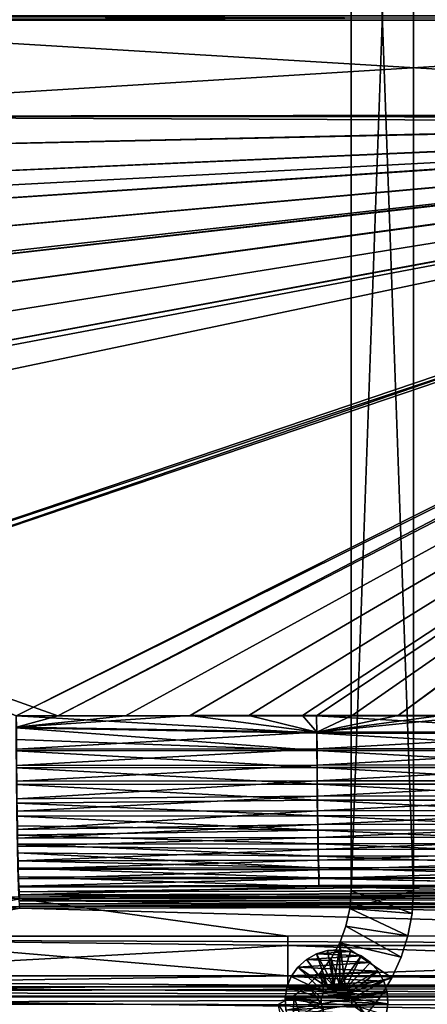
# Model space of a CAD drawing. Header units: metres. Extents: x -901 to 901, y -486 to 401.
# Tile 79 of 256: x -436 to -306, y -316 to -1. Entities that reach past the tile are written whole.
import ezdxf

# ---------------------------------------------------------------- set-up
doc = ezdxf.new("R2010")
doc.units = ezdxf.units.M

msp = doc.modelspace()

# ---------------------------------------------------------------- linework, layer by layer
at = {"layer": 'top0'}
for points in [[(-562.26355, -0.734328, -493.048248), (-562.26355, 0.734328, -493.048248), (-63.660755, -0.734328, -503.492493)], [(-562.26355, 0.734328, -493.048248), (-63.660755, 0.734328, -503.492493), (-63.660755, -0.734328, -503.492493)], [(-562.200745, 0.734328, -490.04892), (-562.200745, -0.734328, -490.04892), (-63.597927, 0.734328, -500.493134)], [(-562.200745, -0.734328, -490.04892), (-63.597927, -0.734328, -500.493134), (-63.597927, 0.734328, -500.493134)], [(-562.26355, -31.580099, -493.048248), (-562.26355, -0.734328, -493.048248), (-63.660755, -30.845772, -503.492493)], [(-63.660755, -30.845772, -503.492493), (-562.26355, -0.734328, -493.048248), (-63.660755, -0.734328, -503.492493)], [(-562.200745, -0.734328, -490.04892), (-562.200745, -31.580099, -490.04892), (-63.597927, -0.734328, -500.493134)], [(-562.200745, -31.580099, -490.04892), (-63.597927, -30.845772, -500.493134), (-63.597927, -0.734328, -500.493134)], [(-562.270081, -60.027832, -493.031525), (-562.26355, -31.580099, -493.048248), (-63.320282, -33.791721, -503.495331)], [(-63.639893, -31.580099, -503.49292), (-562.26355, -31.580099, -493.048248), (-63.660755, -30.845772, -503.492493)], [(-562.26355, -31.580099, -493.048248), (-63.639893, -31.580099, -503.49292), (-63.320282, -33.791721, -503.495331)], [(-63.558937, -31.84775, -500.493896), (-562.200745, -31.580099, -490.04892), (-562.201782, -42.919029, -490.046234)], [(-562.200745, -31.580099, -490.04892), (-63.577065, -31.580099, -500.493591), (-63.597927, -30.845772, -500.493134)], [(-63.558937, -31.84775, -500.493896), (-63.577065, -31.580099, -500.493591), (-562.200745, -31.580099, -490.04892)], [(-63.320282, -33.791721, -503.495331), (-556.825012, -127.259506, -492.974121), (-562.270081, -60.027832, -493.031525)], [(-562.22406, -89.514771, -489.979797), (-63.426933, -32.935684, -500.495117), (-562.227051, -88.468025, -489.982208)], [(-63.426933, -32.935684, -500.495117), (-562.218018, -77.659088, -490.005096), (-562.227051, -88.468025, -489.982208)], [(-63.378803, -33.209328, -500.495422), (-63.426933, -32.935684, -500.495117), (-562.22406, -89.514771, -489.979797)], [(-561.627441, -101.444756, -489.961151), (-63.378803, -33.209328, -500.495422), (-562.22406, -89.514771, -489.979797)], [(-63.426933, -32.935684, -500.495117), (-63.469139, -32.661133, -500.494812), (-562.218018, -77.659088, -490.005096)], [(-63.469139, -32.661133, -500.494812), (-562.210327, -65.947975, -490.024506), (-562.218018, -77.659088, -490.005096)], [(-63.469139, -32.661133, -500.494812), (-63.505154, -32.387917, -500.494507), (-562.210327, -65.947975, -490.024506)], [(-63.505154, -32.387917, -500.494507), (-562.204956, -54.371555, -490.038177), (-562.210327, -65.947975, -490.024506)], [(-63.505154, -32.387917, -500.494507), (-63.535072, -32.116413, -500.494202), (-562.204956, -54.371555, -490.038177)], [(-63.535072, -32.116413, -500.494202), (-562.201782, -42.919029, -490.046234), (-562.204956, -54.371555, -490.038177)], [(-63.535072, -32.116413, -500.494202), (-63.558937, -31.84775, -500.493896), (-562.201782, -42.919029, -490.046234)], [(-63.32428, -33.484169, -500.495697), (-63.378803, -33.209328, -500.495422), (-561.627441, -101.444756, -489.961151)], [(-559.98407, -113.37619, -489.958313), (-63.32428, -33.484169, -500.495697), (-561.627441, -101.444756, -489.961151)], [(-63.32428, -33.484169, -500.495697), (-559.98407, -113.37619, -489.958313), (-557.308044, -125.167229, -489.971375)], [(-63.263184, -33.760246, -500.495972), (-63.32428, -33.484169, -500.495697), (-557.308044, -125.167229, -489.971375)], [(-63.263184, -33.760246, -500.495972), (-557.308044, -125.167229, -489.971375), (-553.594482, -136.830185, -490.000427)], [(-520.393921, -188.45813, -493.390167), (-556.825012, -127.259506, -492.974121), (-63.320282, -33.791721, -503.495331)], [(-63.258526, -33.780186, -500.496002), (-63.263184, -33.760246, -500.495972), (-553.594482, -136.830185, -490.000427)], [(-63.258526, -33.780186, -500.496002), (-553.594482, -136.830185, -490.000427), (-518.588135, -190.194061, -490.413635)], [(-62.851711, -35.5509, -503.495331), (-520.393921, -188.45813, -493.390167), (-63.320282, -33.791721, -503.495331)], [(-62.84462, -35.365765, -500.496002), (-63.258526, -33.780186, -500.496002), (-518.588135, -190.194061, -490.413635)], [(-437.335358, -223.870071, -494.717072), (-520.393921, -188.45813, -493.390167), (-62.851711, -35.5509, -503.495331)], [(-518.588135, -190.194061, -490.413635), (-423.970123, -223.826447, -491.966522), (-62.84462, -35.365765, -500.496002)], [(-62.118618, -37.228283, -503.495331), (-437.335358, -223.870071, -494.717072), (-62.851711, -35.5509, -503.495331)], [(-341.090759, -223.79567, -496.466583), (-437.335358, -223.870071, -494.717072), (-62.118618, -37.228283, -503.495331)], [(-423.970123, -223.826447, -491.966522), (-62.041782, -37.174675, -500.496002), (-62.84462, -35.365765, -500.496002)], [(-423.970123, -223.826447, -491.966522), (-402.263153, -223.800766, -492.368256), (-62.041782, -37.174675, -500.496002)], [(-402.263153, -223.800766, -492.368256), (-381.537445, -223.778259, -492.746674), (-62.041782, -37.174675, -500.496002)], [(-62.041782, -37.174675, -500.496002), (-381.537445, -223.778259, -492.746674), (-362.761078, -223.761658, -493.084625)], [(-362.761078, -223.761658, -493.084625), (-345.556152, -223.751236, -493.389862), (-62.041782, -37.174675, -500.496002)], [(-345.556152, -223.751236, -493.389862), (-329.631134, -223.746918, -493.668304), (-62.041782, -37.174675, -500.496002)], [(-244.761276, -223.802536, -498.037628), (-341.090759, -223.79567, -496.466583), (-62.118618, -37.228283, -503.495331)], [(-62.041782, -37.174675, -500.496002), (-329.631134, -223.746918, -493.668304), (-314.839111, -223.748489, -493.923187)], [(-62.041782, -37.174675, -500.496002), (-314.839111, -223.748489, -493.923187), (-61.075893, -38.638973, -500.496002)], [(-314.839111, -223.748489, -493.923187), (-301.082428, -223.755539, -494.156799), (-61.075893, -38.638973, -500.496002)], [(-437.279114, -223.842056, -491.717743), (-423.970123, -223.826447, -491.966522), (-518.588135, -190.194061, -490.413635)], [(-437.335358, -223.870071, -494.717072), (-341.090759, -223.79567, -496.466583), (-340.949799, -229.396317, -496.149994)], [(-437.323761, -227.669739, -494.566437), (-437.335358, -223.870071, -494.717072), (-340.949799, -229.396317, -496.149994)], [(-437.279114, -223.842056, -491.717743), (-437.268097, -227.462662, -491.574097), (-423.970123, -223.826447, -491.966522)], [(-340.904205, -229.093536, -493.165802), (-381.537445, -223.778259, -492.746674), (-437.268097, -227.462662, -491.574097)], [(-437.268097, -227.462662, -491.574097), (-381.537445, -223.778259, -492.746674), (-402.263153, -223.800766, -492.368256)], [(-437.268097, -227.462662, -491.574097), (-402.263153, -223.800766, -492.368256), (-423.970123, -223.826447, -491.966522)], [(-340.904205, -229.093536, -493.165802), (-362.761078, -223.761658, -493.084625), (-381.537445, -223.778259, -492.746674)], [(-345.556152, -223.751236, -493.389862), (-362.761078, -223.761658, -493.084625), (-340.904205, -229.093536, -493.165802)], [(-329.631134, -223.746918, -493.668304), (-345.556152, -223.751236, -493.389862), (-340.904205, -229.093536, -493.165802)], [(-340.949799, -229.396317, -496.149994), (-341.090759, -223.79567, -496.466583), (-244.546692, -229.389984, -497.7052)], [(-341.090759, -223.79567, -496.466583), (-244.761276, -223.802536, -498.037628), (-244.546692, -229.389984, -497.7052)], [(-340.904205, -229.093536, -493.165802), (-314.839111, -223.748489, -493.923187), (-329.631134, -223.746918, -493.668304)], [(-301.082428, -223.755539, -494.156799), (-314.839111, -223.748489, -493.923187), (-340.904205, -229.093536, -493.165802)], [(-288.256195, -223.766754, -494.371063), (-301.082428, -223.755539, -494.156799), (-340.904205, -229.093536, -493.165802)], [(-288.256195, -223.766754, -494.371063), (-340.904205, -229.093536, -493.165802), (-244.512421, -229.078262, -494.721771)], [(-340.949799, -229.396317, -496.149994), (-340.923492, -234.963837, -495.328735), (-437.323761, -227.669739, -494.566437)], [(-340.923492, -234.963837, -495.328735), (-437.308258, -231.378738, -494.195465), (-437.323761, -227.669739, -494.566437)], [(-437.234711, -234.495636, -490.6586), (-340.904205, -229.093536, -493.165802), (-437.268097, -227.462662, -491.574097)], [(-340.87915, -234.394608, -492.38385), (-340.904205, -229.093536, -493.165802), (-437.234711, -234.495636, -490.6586)], [(-244.546692, -229.389984, -497.7052), (-244.524124, -234.942719, -496.869629), (-340.949799, -229.396317, -496.149994)], [(-244.524124, -234.942719, -496.869629), (-340.923492, -234.963837, -495.328735), (-340.949799, -229.396317, -496.149994)], [(-244.512421, -229.078262, -494.721771), (-340.904205, -229.093536, -493.165802), (-340.87915, -234.394608, -492.38385)], [(-244.512421, -229.078262, -494.721771), (-340.87915, -234.394608, -492.38385), (-244.490936, -234.365265, -493.926178)], [(-437.288696, -235.059128, -493.604736), (-437.308258, -231.378738, -494.195465), (-340.923492, -234.963837, -495.328735)], [(-340.923492, -234.963837, -495.328735), (-340.888763, -240.44519, -494.01355), (-437.288696, -235.059128, -493.604736)], [(-340.888763, -240.44519, -494.01355), (-437.251465, -240.551544, -492.295929), (-437.288696, -235.059128, -493.604736)], [(-437.199249, -239.725189, -489.412476), (-340.87915, -234.394608, -492.38385), (-437.234711, -234.495636, -490.6586)], [(-340.846069, -239.613632, -491.131592), (-340.87915, -234.394608, -492.38385), (-437.199249, -239.725189, -489.412476)], [(-244.524124, -234.942719, -496.869629), (-244.494415, -240.408295, -495.542542), (-340.923492, -234.963837, -495.328735)], [(-244.494415, -240.408295, -495.542542), (-340.888763, -240.44519, -494.01355), (-340.923492, -234.963837, -495.328735)], [(-244.490936, -234.365265, -493.926178), (-340.87915, -234.394608, -492.38385), (-340.846069, -239.613632, -491.131592)], [(-244.462646, -239.569275, -492.662598), (-244.490936, -234.365265, -493.926178), (-340.846069, -239.613632, -491.131592)], [(-437.155365, -244.821793, -487.700714), (-340.846069, -239.613632, -491.131592), (-437.199249, -239.725189, -489.412476)], [(-340.805206, -244.700211, -489.417236), (-340.846069, -239.613632, -491.131592), (-437.155365, -244.821793, -487.700714)], [(-340.805206, -244.700211, -489.417236), (-244.462646, -239.569275, -492.662598), (-340.846069, -239.613632, -491.131592)], [(-244.462646, -239.569275, -492.662598), (-340.805206, -244.700211, -489.417236), (-244.42775, -244.640213, -490.93927)], [(-340.888763, -240.44519, -494.01355), (-340.845825, -245.78743, -492.212982), (-437.251465, -240.551544, -492.295929)], [(-340.845825, -245.78743, -492.212982), (-437.205383, -245.904312, -490.498169), (-437.251465, -240.551544, -492.295929)], [(-244.494415, -240.408295, -495.542542), (-244.457764, -245.734116, -493.732574), (-340.888763, -240.44519, -494.01355)], [(-244.457764, -245.734116, -493.732574), (-340.845825, -245.78743, -492.212982), (-340.888763, -240.44519, -494.01355)], [(-340.845825, -245.78743, -492.212982), (-340.795013, -250.940292, -489.938324), (-437.205383, -245.904312, -490.498169)], [(-340.795013, -250.940292, -489.938324), (-437.141937, -251.831802, -487.844757), (-437.205383, -245.904312, -490.498169)], [(-437.094971, -250.464935, -485.174652), (-340.805206, -244.700211, -489.417236), (-437.155365, -244.821793, -487.700714)], [(-340.756836, -249.606476, -487.251404), (-340.805206, -244.700211, -489.417236), (-437.094971, -250.464935, -485.174652)], [(-244.457764, -245.734116, -493.732574), (-244.414459, -250.8703, -491.45105), (-340.845825, -245.78743, -492.212982)], [(-244.414459, -250.8703, -491.45105), (-340.795013, -250.940292, -489.938324), (-340.845825, -245.78743, -492.212982)], [(-244.42775, -244.640213, -490.93927), (-340.805206, -244.700211, -489.417236), (-340.756836, -249.606476, -487.251404)], [(-340.756836, -249.606476, -487.251404), (-244.38652, -249.530594, -488.766907), (-244.42775, -244.640213, -490.93927)], [(-340.795013, -250.940292, -489.938324), (-340.736786, -255.864273, -487.211304), (-437.141937, -251.831802, -487.844757)], [(-340.736786, -255.864273, -487.211304), (-437.088409, -256.005157, -485.505524), (-437.141937, -251.831802, -487.844757)], [(-437.043976, -254.439224, -482.946991), (-340.756836, -249.606476, -487.251404), (-437.094971, -250.464935, -485.174652)], [(-340.701385, -254.294815, -484.654907), (-340.756836, -249.606476, -487.251404), (-437.043976, -254.439224, -482.946991)], [(-244.414459, -250.8703, -491.45105), (-244.364883, -255.777634, -488.719666), (-340.795013, -250.940292, -489.938324)], [(-244.364883, -255.777634, -488.719666), (-340.736786, -255.864273, -487.211304), (-340.795013, -250.940292, -489.938324)], [(-340.756836, -249.606476, -487.251404), (-340.701385, -254.294815, -484.654907), (-244.38652, -249.530594, -488.766907)], [(-340.701385, -254.294815, -484.654907), (-244.33931, -254.203079, -486.16626), (-244.38652, -249.530594, -488.766907)], [(-436.954468, -260.258942, -478.892395), (-340.701385, -254.294815, -484.654907), (-437.043976, -254.439224, -482.946991)], [(-340.639374, -258.730194, -481.65097), (-340.701385, -254.294815, -484.654907), (-436.954468, -260.258942, -478.892395)], [(-244.364883, -255.777634, -488.719666), (-244.309448, -260.419617, -485.562805), (-340.736786, -255.864273, -487.211304)], [(-340.701385, -254.294815, -484.654907), (-340.639374, -258.730194, -481.65097), (-244.33931, -254.203079, -486.16626)], [(-340.639374, -258.730194, -481.65097), (-244.28653, -258.622925, -483.160461), (-244.33931, -254.203079, -486.16626)], [(-340.736786, -255.864273, -487.211304), (-340.671661, -260.522583, -484.056396), (-437.088409, -256.005157, -485.505524)], [(-340.671661, -260.522583, -484.056396), (-437.042938, -259.125793, -483.466339), (-437.088409, -256.005157, -485.505524)], [(-436.904205, -263.042786, -476.555084), (-340.639374, -258.730194, -481.65097), (-436.954468, -260.258942, -478.892395)], [(-340.571289, -262.877563, -478.262939), (-340.639374, -258.730194, -481.65097), (-436.904205, -263.042786, -476.555084)], [(-244.309448, -260.419617, -485.562805), (-340.671661, -260.522583, -484.056396), (-340.736786, -255.864273, -487.211304)], [(-244.28653, -258.622925, -483.160461), (-340.639374, -258.730194, -481.65097), (-340.571289, -262.877563, -478.262939)], [(-340.571289, -262.877563, -478.262939), (-244.228607, -262.755341, -479.772766), (-244.28653, -258.622925, -483.160461)], [(-436.994354, -262.11969, -481.24527), (-437.042938, -259.125793, -483.466339), (-340.671661, -260.522583, -484.056396)], [(-340.671661, -260.522583, -484.056396), (-340.600128, -264.878418, -480.498047), (-436.994354, -262.11969, -481.24527)], [(-340.600128, -264.878418, -480.498047), (-436.941589, -265.041138, -478.792328), (-436.994354, -262.11969, -481.24527)], [(-244.309448, -260.419617, -485.562805), (-244.248611, -264.759766, -482.004822), (-340.671661, -260.522583, -484.056396)], [(-244.248611, -264.759766, -482.004822), (-340.600128, -264.878418, -480.498047), (-340.671661, -260.522583, -484.056396)], [(-340.600128, -264.878418, -480.498047), (-340.522736, -268.896362, -476.562286), (-436.941589, -265.041138, -478.792328)], [(-340.522736, -268.896362, -476.562286), (-436.885895, -267.807922, -476.166229), (-436.941589, -265.041138, -478.792328)], [(-436.851135, -265.679138, -474.052673), (-340.571289, -262.877563, -478.262939), (-436.904205, -263.042786, -476.555084)], [(-340.497589, -266.703217, -474.515503), (-340.571289, -262.877563, -478.262939), (-436.851135, -265.679138, -474.052673)], [(-244.248611, -264.759766, -482.004822), (-244.182816, -268.762939, -478.071625), (-340.600128, -264.878418, -480.498047)], [(-244.182816, -268.762939, -478.071625), (-340.522736, -268.896362, -476.562286), (-340.600128, -264.878418, -480.498047)], [(-340.571289, -262.877563, -478.262939), (-340.497589, -266.703217, -474.515503), (-244.228607, -262.755341, -479.772766)], [(-340.497589, -266.703217, -474.515503), (-244.165955, -266.566956, -476.027802), (-244.228607, -262.755341, -479.772766)], [(-340.522736, -268.896362, -476.562286), (-340.440094, -272.546661, -472.281403), (-436.885895, -267.807922, -476.166229)], [(-340.440094, -272.546661, -472.281403), (-436.828918, -270.352386, -473.442017), (-436.885895, -267.807922, -476.166229)], [(-436.740387, -270.364044, -468.727631), (-340.497589, -266.703217, -474.515503), (-436.851135, -265.679138, -474.052673)], [(-340.418884, -270.178833, -470.439514), (-340.497589, -266.703217, -474.515503), (-436.740387, -270.364044, -468.727631)], [(-340.497589, -266.703217, -474.515503), (-340.418884, -270.178833, -470.439514), (-244.165955, -266.566956, -476.027802)], [(-340.418884, -270.178833, -470.439514), (-244.099075, -270.029572, -471.956146), (-244.165955, -266.566956, -476.027802)], [(-436.769562, -272.730377, -470.571411), (-436.828918, -270.352386, -473.442017), (-340.440094, -272.546661, -472.281403)], [(-436.664856, -273.025452, -465.030182), (-340.418884, -270.178833, -470.439514), (-436.740387, -270.364044, -468.727631)], [(-340.335846, -273.277374, -466.067139), (-340.418884, -270.178833, -470.439514), (-436.664856, -273.025452, -465.030182)], [(-244.182816, -268.762939, -478.071625), (-244.112579, -272.399597, -473.795319), (-340.522736, -268.896362, -476.562286)], [(-244.112579, -272.399597, -473.795319), (-340.440094, -272.546661, -472.281403), (-340.522736, -268.896362, -476.562286)], [(-340.418884, -270.178833, -470.439514), (-340.335846, -273.277374, -466.067139), (-244.099075, -270.029572, -471.956146)], [(-340.335846, -273.277374, -466.067139), (-244.028503, -273.116455, -467.589935), (-244.099075, -270.029572, -471.956146)], [(-340.440094, -272.546661, -472.281403), (-340.352875, -275.800964, -467.68927), (-436.769562, -272.730377, -470.571411)], [(-340.352875, -275.800964, -467.68927), (-436.690247, -275.525116, -466.688812), (-436.769562, -272.730377, -470.571411)], [(-436.557739, -276.171478, -459.708313), (-340.335846, -273.277374, -466.067139), (-436.664856, -273.025452, -465.030182)], [(-340.249023, -275.971863, -461.430695), (-340.335846, -273.277374, -466.067139), (-436.557739, -276.171478, -459.708313)], [(-244.112579, -272.399597, -473.795319), (-244.038452, -275.641632, -469.209625), (-340.440094, -272.546661, -472.281403)], [(-244.038452, -275.641632, -469.209625), (-340.352875, -275.800964, -467.68927), (-340.440094, -272.546661, -472.281403)], [(-340.335846, -273.277374, -466.067139), (-340.249023, -275.971863, -461.430695), (-244.028503, -273.116455, -467.589935)], [(-340.249023, -275.971863, -461.430695), (-243.954758, -275.800812, -462.961151), (-244.028503, -273.116455, -467.589935)], [(-340.352875, -275.800964, -467.68927), (-340.261688, -278.630859, -462.819794), (-436.690247, -275.525116, -466.688812)], [(-340.261688, -278.630859, -462.819794), (-436.577698, -278.829712, -461.098785), (-436.690247, -275.525116, -466.688812)], [(-436.46106, -278.446533, -454.837891), (-340.249023, -275.971863, -461.430695), (-436.557739, -276.171478, -459.708313)], [(-243.878418, -278.058044, -458.104736), (-340.249023, -275.971863, -461.430695), (-436.46106, -278.446533, -454.837891)], [(-244.038452, -275.641632, -469.209625), (-243.961014, -278.460907, -464.348206), (-340.352875, -275.800964, -467.68927)], [(-243.961014, -278.460907, -464.348206), (-340.261688, -278.630859, -462.819794), (-340.352875, -275.800964, -467.68927)], [(-340.249023, -275.971863, -461.430695), (-243.878418, -278.058044, -458.104736), (-243.954758, -275.800812, -462.961151)], [(-436.476196, -281.219116, -455.983551), (-436.577698, -278.829712, -461.098785), (-340.261688, -278.630859, -462.819794)], [(-243.880829, -280.831604, -459.247711), (-436.476196, -281.219116, -455.983551), (-340.261688, -278.630859, -462.819794)], [(-243.880829, -280.831604, -459.247711), (-243.79866, -282.737122, -453.956512), (-436.476196, -281.219116, -455.983551)], [(-436.361969, -280.273895, -449.782867), (-243.878418, -278.058044, -458.104736), (-436.46106, -278.446533, -454.837891)], [(-243.800186, -279.872375, -453.066772), (-243.878418, -278.058044, -458.104736), (-436.361969, -280.273895, -449.782867)], [(-436.228851, -281.975739, -442.898987), (-243.800186, -279.872375, -453.066772), (-436.361969, -280.273895, -449.782867)], [(-243.720795, -281.230286, -447.896118), (-243.800186, -279.872375, -453.066772), (-436.228851, -281.975739, -442.898987)], [(-243.880829, -280.831604, -459.247711), (-340.261688, -278.630859, -462.819794), (-243.961014, -278.460907, -464.348206)], [(-499.646088, -294.489014, -341.558258), (-350.282684, -294.523712, -341.562531), (-436.16037, -282.526184, -439.318207)], [(-499.646088, -294.489014, -341.558258), (-436.16037, -282.526184, -439.318207), (-494.89975, -292.7724, -355.458282)], [(-436.16037, -282.526184, -439.318207), (-444.920502, -282.024414, -441.21405), (-494.89975, -292.7724, -355.458282)], [(-444.920502, -282.024414, -441.21405), (-436.16037, -282.526184, -439.318207), (-436.228851, -281.975739, -442.898987)], [(-243.79866, -282.737122, -453.956512), (-436.372101, -283.138306, -450.674438), (-436.476196, -281.219116, -455.983551)], [(-243.79866, -282.737122, -453.956512), (-243.715302, -284.163269, -448.52597), (-436.372101, -283.138306, -450.674438)], [(-243.715302, -284.163269, -448.52597), (-436.302429, -284.139862, -447.084656), (-436.372101, -283.138306, -450.674438)], [(-436.232239, -284.926239, -443.441681), (-436.302429, -284.139862, -447.084656), (-243.715302, -284.163269, -448.52597)], [(-243.715302, -284.163269, -448.52597), (-243.830444, -285.09613, -443.004456), (-436.232239, -284.926239, -443.441681)], [(-436.16037, -282.526184, -439.318207), (-243.720795, -281.230286, -447.896118), (-436.228851, -281.975739, -442.898987)], [(-436.16037, -282.526184, -439.318207), (-243.616119, -282.115753, -442.661072), (-243.720795, -281.230286, -447.896118)], [(-436.16037, -282.526184, -439.318207), (-0.734328, -294.453064, -341.548859), (-0.734328, -281.912231, -444.318481)], [(-243.616119, -282.115753, -442.661072), (-436.16037, -282.526184, -439.318207), (-0.734328, -281.912231, -444.318481)], [(-350.282684, -294.523712, -341.562531), (-0.734328, -294.453064, -341.548859), (-436.16037, -282.526184, -439.318207)], [(-436.16037, -285.503845, -439.683838), (-490.521118, -295.781372, -355.980042), (-441.235718, -285.274139, -440.829742)], [(-436.16037, -285.503845, -439.683838), (-0.734328, -297.506622, -341.928955), (-490.521118, -295.781372, -355.980042)], [(-440.799957, -285.086487, -442.098724), (-436.16037, -285.503845, -439.683838), (-441.235718, -285.274139, -440.829742)], [(-436.232239, -284.926239, -443.441681), (-436.16037, -285.503845, -439.683838), (-440.799957, -285.086487, -442.098724)], [(-243.830444, -285.09613, -443.004456), (-436.16037, -285.503845, -439.683838), (-436.232239, -284.926239, -443.441681)], [(-243.830444, -285.09613, -443.004456), (-0.734328, -284.889893, -444.684113), (-436.16037, -285.503845, -439.683838)], [(-0.734328, -284.889893, -444.684113), (-0.734328, -297.506622, -341.928955), (-436.16037, -285.503845, -439.683838)], [(-566.378906, -307.201416, -238.782684), (-350.282684, -307.274475, -238.791977), (-499.646088, -294.489014, -341.558258)], [(-490.521118, -295.781372, -355.980042), (-350.282684, -297.506622, -341.928955), (-560.596802, -309.056061, -248.069031)], [(-350.282684, -307.274475, -238.791977), (-350.282684, -294.523712, -341.562531), (-499.646088, -294.489014, -341.558258)], [(-0.734328, -297.506622, -341.928955), (-350.282684, -297.506622, -341.928955), (-490.521118, -295.781372, -355.980042)], [(-0.734328, -307.200958, -238.782623), (-0.734328, -294.453064, -341.548859), (-350.282684, -307.274475, -238.791977)], [(-0.734328, -294.453064, -341.548859), (-350.282684, -294.523712, -341.562531), (-350.282684, -307.274475, -238.791977)], [(-350.282684, -297.506622, -341.928955), (-350.282684, -310.181213, -239.17215), (-560.596802, -309.056061, -248.069031)], [(-0.734328, -297.506622, -341.928955), (-0.734328, -310.181213, -239.17215), (-350.282684, -297.506622, -341.928955)], [(-0.734328, -310.181213, -239.17215), (-350.282684, -310.181213, -239.17215), (-350.282684, -297.506622, -341.928955)], [(-566.378906, -307.201416, -238.782684), (-584.056824, -310.73349, -211.562149), (-350.282684, -307.274475, -238.791977)], [(-584.056824, -310.73349, -211.562149), (-0.734328, -310.733368, -211.562912), (-350.282684, -307.274475, -238.791977)], [(-560.596802, -309.056061, -248.069031), (-350.282684, -310.181213, -239.17215), (-578.110535, -312.507965, -221.10463)], [(-350.282684, -307.274475, -238.791977), (-0.734328, -310.733368, -211.562912), (-0.734328, -307.200958, -238.782623)], [(-584.056824, -310.73349, -211.562149), (-599.733826, -313.965912, -187.435684), (-0.734328, -313.965668, -187.437561)], [(-0.734328, -310.733368, -211.562912), (-584.056824, -310.73349, -211.562149), (-0.734328, -313.965668, -187.437561)], [(-0.734328, -313.707611, -211.955231), (-584.056824, -313.707733, -211.954468), (-578.110535, -312.507965, -221.10463)], [(-350.282684, -310.181213, -239.17215), (-0.734328, -310.181213, -239.17215), (-578.110535, -312.507965, -221.10463)], [(-578.110535, -312.507965, -221.10463), (-0.734328, -310.181213, -239.17215), (-0.734328, -313.707611, -211.955231)], [(-599.733826, -313.965912, -187.435684), (-633.091248, -321.170898, -136.144333), (-0.734328, -321.170319, -136.148438)], [(-0.734328, -313.965668, -187.437561), (-599.733826, -313.965912, -187.435684), (-0.734328, -321.170319, -136.148438)], [(-0.734328, -316.937622, -187.84668), (-595.625977, -316.082489, -194.157333), (-0.734328, -313.707611, -211.955231)], [(-595.625977, -316.082489, -194.157333), (-584.056824, -313.707733, -211.954468), (-0.734328, -313.707611, -211.955231)], [(-630.656067, -323.599487, -140.312469), (-595.625977, -316.082489, -194.157333), (-0.734328, -316.937622, -187.84668)]]:
    msp.add_3dface(points, dxfattribs=at)
at = {"layer": 'top012'}
for points in [[(-309.990051, -280, -540), (-329.990051, -280, -540), (-309.990051, 280, -540)], [(-329.990051, -280, -540), (-329.990051, 280, -540), (-309.990051, 280, -540)], [(-329.990051, 280, -540), (-329.990051, -280, -540), (-329.990051, 280, -520)], [(-329.990051, -280, -540), (-329.990051, -280, -520), (-329.990051, 280, -520)], [(-329.990051, -280, -520), (-309.990051, -280, -520), (-329.990051, 280, -520)], [(-309.990051, -280, -520), (-309.990051, 280, -520), (-329.990051, 280, -520)], [(-309.990051, -280, -520), (-309.990051, -280, -540), (-309.990051, 280, -520)], [(-309.990051, -280, -540), (-309.990051, 280, -540), (-309.990051, 280, -520)], [(-310.427521, -287.232178, -540), (-330.397217, -285.692596, -540), (-309.990051, -280, -540)], [(-330.397217, -285.692596, -540), (-329.990051, -280, -540), (-309.990051, -280, -540)], [(-329.990051, -280, -540), (-330.397217, -285.692596, -540), (-329.990051, -280, -520)], [(-330.397217, -285.692596, -540), (-330.397217, -285.692596, -520), (-329.990051, -280, -520)], [(-330.397217, -285.692596, -520), (-310.427521, -287.232178, -520), (-329.990051, -280, -520)], [(-310.427521, -287.232178, -520), (-309.990051, -280, -520), (-329.990051, -280, -520)], [(-310.427521, -287.232178, -540), (-309.990051, -280, -540), (-310.427521, -287.232178, -520)], [(-309.990051, -280, -540), (-309.990051, -280, -520), (-310.427521, -287.232178, -520)], [(-311.733551, -294.358917, -540), (-331.610352, -291.269287, -540), (-330.397217, -285.692596, -540)], [(-330.397217, -285.692596, -540), (-331.610352, -291.269287, -540), (-330.397217, -285.692596, -520)], [(-331.610352, -291.269287, -540), (-331.610352, -291.269287, -520), (-330.397217, -285.692596, -520)], [(-331.610352, -291.269287, -520), (-311.733551, -294.358917, -520), (-330.397217, -285.692596, -520)], [(-310.427521, -287.232178, -540), (-311.733551, -294.358917, -540), (-330.397217, -285.692596, -540)], [(-311.733551, -294.358917, -520), (-310.427521, -287.232178, -520), (-330.397217, -285.692596, -520)], [(-311.733551, -294.358917, -540), (-310.427521, -287.232178, -540), (-311.733551, -294.358917, -520)], [(-310.427521, -287.232178, -540), (-310.427521, -287.232178, -520), (-311.733551, -294.358917, -520)], [(-313.889099, -301.276276, -540), (-333.604767, -296.616577, -540), (-331.610352, -291.269287, -540)], [(-331.610352, -291.269287, -540), (-333.604767, -296.616577, -540), (-331.610352, -291.269287, -520)], [(-333.604767, -296.616577, -540), (-333.604767, -296.616577, -520), (-331.610352, -291.269287, -520)], [(-333.604767, -296.616577, -520), (-313.889099, -301.276276, -520), (-331.610352, -291.269287, -520)], [(-311.733551, -294.358917, -540), (-313.889099, -301.276276, -540), (-331.610352, -291.269287, -540)], [(-313.889099, -301.276276, -520), (-311.733551, -294.358917, -520), (-331.610352, -291.269287, -520)], [(-336.339905, -301.62561, -540), (-333.604767, -296.616577, -540), (-333.552612, -310.474213, -540)], [(-333.604767, -296.616577, -540), (-336.339905, -301.62561, -540), (-333.604767, -296.616577, -520)], [(-336.339905, -301.62561, -540), (-336.339905, -301.62561, -520), (-333.604767, -296.616577, -520)], [(-333.604767, -296.616577, -520), (-336.339905, -301.62561, -520), (-333.552612, -310.474213, -520)], [(-313.889099, -301.276276, -540), (-316.862701, -307.883392, -540), (-333.604767, -296.616577, -540)], [(-316.862701, -307.883392, -540), (-331.767059, -311.259857, -540), (-333.604767, -296.616577, -540)], [(-333.604767, -296.616577, -540), (-331.767059, -311.259857, -540), (-333.552612, -310.474213, -540)], [(-331.767059, -311.259857, -520), (-316.862701, -307.883392, -520), (-333.604767, -296.616577, -520)], [(-316.862701, -307.883392, -520), (-313.889099, -301.276276, -520), (-333.604767, -296.616577, -520)], [(-331.767059, -311.259857, -520), (-333.604767, -296.616577, -520), (-333.552612, -310.474213, -520)], [(-313.889099, -301.276276, -540), (-311.733551, -294.358917, -540), (-313.889099, -301.276276, -520)], [(-311.733551, -294.358917, -540), (-311.733551, -294.358917, -520), (-313.889099, -301.276276, -520)], [(-341.043884, -300.15097, -595.000183), (-337.499908, -299.105988, -595.000183), (-341.043884, -300.15097, -630.000183)], [(-337.499908, -299.105988, -595.000183), (-337.499908, -299.105988, -630.000183), (-341.043884, -300.15097, -630.000183)], [(-337.499908, -299.105988, -630.000183), (-330.165863, -299.472015, -630.000183), (-341.043884, -300.15097, -630.000183)], [(-335.502899, -310.431641, -595), (-337.499908, -299.105988, -595.000183), (-341.043884, -300.15097, -595.000183)], [(-330.165863, -299.472015, -630.000183), (-326.74353, -300.864685, -630.000183), (-341.043884, -300.15097, -630.000183)], [(-337.499908, -299.105988, -595.000183), (-333.812256, -298.875854, -595.000183), (-337.499908, -299.105988, -630.000183)], [(-333.812256, -298.875854, -595.000183), (-333.812256, -298.875854, -630.000183), (-337.499908, -299.105988, -630.000183)], [(-337.499908, -299.105988, -630.000183), (-333.812256, -298.875854, -630.000183), (-330.165863, -299.472015, -630.000183)], [(-333.812256, -298.875854, -595.000183), (-337.499908, -299.105988, -595.000183), (-335.502899, -310.431641, -595)], [(-333.552612, -310.474213, -595), (-333.812256, -298.875854, -595.000183), (-335.502899, -310.431641, -595)], [(-333.812256, -298.875854, -595.000183), (-330.165863, -299.472015, -595.000183), (-333.812256, -298.875854, -630.000183)], [(-330.165863, -299.472015, -595.000183), (-330.165863, -299.472015, -630.000183), (-333.812256, -298.875854, -630.000183)], [(-333.552612, -310.474213, -595), (-330.165863, -299.472015, -595.000183), (-333.812256, -298.875854, -595.000183)], [(-326.74353, -300.864685, -595.000183), (-330.165863, -299.472015, -595.000183), (-333.552612, -310.474213, -595)], [(-330.165863, -299.472015, -595.000183), (-326.74353, -300.864685, -595.000183), (-330.165863, -299.472015, -630.000183)], [(-326.74353, -300.864685, -595.000183), (-326.74353, -300.864685, -630.000183), (-330.165863, -299.472015, -630.000183)], [(-347.006104, -304.4375, -595.000183), (-344.266479, -301.958344, -595.000183), (-347.006104, -304.4375, -630.000183)], [(-344.266479, -301.958344, -595.000183), (-344.266479, -301.958344, -630.000183), (-347.006104, -304.4375, -630.000183)], [(-344.266479, -301.958344, -630.000183), (-323.716919, -302.983948, -630.000183), (-347.006104, -304.4375, -630.000183)], [(-337.321014, -311.138672, -595), (-344.266479, -301.958344, -595.000183), (-347.006104, -304.4375, -595.000183)], [(-323.716919, -302.983948, -630.000183), (-321.237732, -305.723572, -630.000183), (-347.006104, -304.4375, -630.000183)], [(-344.266479, -301.958344, -595.000183), (-341.043884, -300.15097, -595.000183), (-344.266479, -301.958344, -630.000183)], [(-341.043884, -300.15097, -595.000183), (-341.043884, -300.15097, -630.000183), (-344.266479, -301.958344, -630.000183)], [(-341.043884, -300.15097, -630.000183), (-326.74353, -300.864685, -630.000183), (-344.266479, -301.958344, -630.000183)], [(-341.043884, -300.15097, -595.000183), (-344.266479, -301.958344, -595.000183), (-337.321014, -311.138672, -595)], [(-326.74353, -300.864685, -630.000183), (-323.716919, -302.983948, -630.000183), (-344.266479, -301.958344, -630.000183)], [(-335.502899, -310.431641, -595), (-341.043884, -300.15097, -595.000183), (-337.321014, -311.138672, -595)], [(-339.760071, -306.194427, -540), (-336.339905, -301.62561, -540), (-335.502899, -310.431641, -540)], [(-336.339905, -301.62561, -540), (-339.760071, -306.194427, -540), (-336.339905, -301.62561, -520)], [(-339.760071, -306.194427, -540), (-339.760071, -306.194427, -520), (-336.339905, -301.62561, -520)], [(-336.339905, -301.62561, -520), (-339.760071, -306.194427, -520), (-335.502899, -310.431641, -520)], [(-335.502899, -310.431641, -540), (-336.339905, -301.62561, -540), (-333.552612, -310.474213, -540)], [(-333.552612, -310.474213, -520), (-336.339905, -301.62561, -520), (-335.502899, -310.431641, -520)], [(-331.767059, -311.259857, -595), (-326.74353, -300.864685, -595.000183), (-333.552612, -310.474213, -595)], [(-331.767059, -311.259857, -595), (-323.716919, -302.983948, -595.000183), (-326.74353, -300.864685, -595.000183)], [(-321.237732, -305.723572, -595.000183), (-323.716919, -302.983948, -595.000183), (-331.767059, -311.259857, -595)], [(-326.74353, -300.864685, -595.000183), (-323.716919, -302.983948, -595.000183), (-326.74353, -300.864685, -630.000183)], [(-323.716919, -302.983948, -595.000183), (-323.716919, -302.983948, -630.000183), (-326.74353, -300.864685, -630.000183)], [(-323.716919, -302.983948, -595.000183), (-321.237732, -305.723572, -595.000183), (-323.716919, -302.983948, -630.000183)], [(-321.237732, -305.723572, -595.000183), (-321.237732, -305.723572, -630.000183), (-323.716919, -302.983948, -630.000183)], [(-316.862701, -307.883392, -540), (-313.889099, -301.276276, -540), (-316.862701, -307.883392, -520)], [(-313.889099, -301.276276, -540), (-313.889099, -301.276276, -520), (-316.862701, -307.883392, -520)], [(-349.125366, -307.464142, -595.000183), (-347.006104, -304.4375, -595.000183), (-349.125366, -307.464142, -630.000183)], [(-347.006104, -304.4375, -595.000183), (-347.006104, -304.4375, -630.000183), (-349.125366, -307.464142, -630.000183)], [(-347.006104, -304.4375, -630.000183), (-321.237732, -305.723572, -630.000183), (-349.125366, -307.464142, -630.000183)], [(-347.006104, -304.4375, -595.000183), (-349.125366, -307.464142, -595.000183), (-338.730194, -312.48764, -595)], [(-321.237732, -305.723572, -630.000183), (-319.430359, -308.946167, -630.000183), (-349.125366, -307.464142, -630.000183)], [(-337.321014, -311.138672, -595), (-347.006104, -304.4375, -595.000183), (-338.730194, -312.48764, -595)], [(-343.795624, -310.22998, -540), (-339.760071, -306.194427, -540), (-338.730194, -312.48764, -540)], [(-339.760071, -306.194427, -540), (-343.795624, -310.22998, -540), (-339.760071, -306.194427, -520)], [(-343.795624, -310.22998, -540), (-343.795624, -310.22998, -520), (-339.760071, -306.194427, -520)], [(-339.760071, -306.194427, -520), (-343.795624, -310.22998, -520), (-338.730194, -312.48764, -520)], [(-339.760071, -306.194427, -540), (-337.321014, -311.138672, -540), (-338.730194, -312.48764, -540)], [(-337.321014, -311.138672, -540), (-339.760071, -306.194427, -540), (-335.502899, -310.431641, -540)], [(-335.502899, -310.431641, -520), (-339.760071, -306.194427, -520), (-337.321014, -311.138672, -520)], [(-339.760071, -306.194427, -520), (-338.730194, -312.48764, -520), (-337.321014, -311.138672, -520)], [(-330.41806, -312.669037, -595), (-321.237732, -305.723572, -595.000183), (-331.767059, -311.259857, -595)], [(-319.430359, -308.946167, -595.000183), (-321.237732, -305.723572, -595.000183), (-330.41806, -312.669037, -595)], [(-321.237732, -305.723572, -595.000183), (-319.430359, -308.946167, -595.000183), (-321.237732, -305.723572, -630.000183)], [(-319.430359, -308.946167, -595.000183), (-319.430359, -308.946167, -630.000183), (-321.237732, -305.723572, -630.000183)], [(-350.518036, -310.886475, -595.000183), (-349.125366, -307.464142, -595.000183), (-350.518036, -310.886475, -630.000183)], [(-349.125366, -307.464142, -595.000183), (-349.125366, -307.464142, -630.000183), (-350.518036, -310.886475, -630.000183)], [(-349.125366, -307.464142, -630.000183), (-319.430359, -308.946167, -630.000183), (-350.518036, -310.886475, -630.000183)], [(-338.730194, -312.48764, -595), (-349.125366, -307.464142, -595.000183), (-350.518036, -310.886475, -595.000183)], [(-319.430359, -308.946167, -630.000183), (-318.385406, -312.490143, -630.000183), (-350.518036, -310.886475, -630.000183)], [(-331.767059, -311.259857, -540), (-316.862701, -307.883392, -540), (-330.41806, -312.669037, -540)], [(-316.862701, -307.883392, -520), (-331.767059, -311.259857, -520), (-330.41806, -312.669037, -520)], [(-316.862701, -307.883392, -540), (-320.611023, -314.083862, -540), (-330.41806, -312.669037, -540)], [(-320.611023, -314.083862, -520), (-316.862701, -307.883392, -520), (-330.41806, -312.669037, -520)], [(-329.711029, -314.487152, -595), (-319.430359, -308.946167, -595.000183), (-330.41806, -312.669037, -595)], [(-329.711029, -314.487152, -595), (-318.385406, -312.490143, -595.000183), (-319.430359, -308.946167, -595.000183)], [(-320.611023, -314.083862, -540), (-316.862701, -307.883392, -540), (-320.611023, -314.083862, -520)], [(-316.862701, -307.883392, -540), (-316.862701, -307.883392, -520), (-320.611023, -314.083862, -520)], [(-319.430359, -308.946167, -595.000183), (-318.385406, -312.490143, -595.000183), (-319.430359, -308.946167, -630.000183)], [(-318.385406, -312.490143, -595.000183), (-318.385406, -312.490143, -630.000183), (-319.430359, -308.946167, -630.000183)], [(-351.114197, -314.532867, -595.000183), (-350.518036, -310.886475, -595.000183), (-351.114197, -314.532867, -630.000183)], [(-350.518036, -310.886475, -595.000183), (-350.518036, -310.886475, -630.000183), (-351.114197, -314.532867, -630.000183)], [(-350.518036, -310.886475, -630.000183), (-318.385406, -312.490143, -630.000183), (-351.114197, -314.532867, -630.000183)], [(-350.518036, -310.886475, -595.000183), (-351.114197, -314.532867, -595.000183), (-339.515869, -314.273224, -595)], [(-318.385406, -312.490143, -630.000183), (-318.155243, -316.177795, -630.000183), (-351.114197, -314.532867, -630.000183)], [(-338.730194, -312.48764, -595), (-350.518036, -310.886475, -595.000183), (-339.515869, -314.273224, -595)], [(-348.364441, -313.650146, -540), (-343.795624, -310.22998, -540), (-339.558411, -316.223511, -540)], [(-343.795624, -310.22998, -540), (-348.364441, -313.650146, -540), (-343.795624, -310.22998, -520)], [(-348.364441, -313.650146, -540), (-348.364441, -313.650146, -520), (-343.795624, -310.22998, -520)], [(-348.364441, -313.650146, -520), (-339.558411, -316.223511, -520), (-343.795624, -310.22998, -520)], [(-339.558411, -316.223511, -540), (-343.795624, -310.22998, -540), (-339.515869, -314.273224, -540)], [(-343.795624, -310.22998, -540), (-338.730194, -312.48764, -540), (-339.515869, -314.273224, -540)], [(-339.558411, -316.223511, -520), (-339.515869, -314.273224, -520), (-343.795624, -310.22998, -520)], [(-343.795624, -310.22998, -520), (-339.515869, -314.273224, -520), (-338.730194, -312.48764, -520)], [(-339.515869, -314.273224, -540), (-338.730194, -312.48764, -540), (-339.515869, -314.273224, -595)], [(-338.730194, -312.48764, -540), (-338.730194, -312.48764, -595), (-339.515869, -314.273224, -595)], [(-339.515869, -314.273224, -510), (-338.730194, -312.48764, -510), (-339.515869, -314.273224, -520)], [(-338.730194, -312.48764, -510), (-338.730194, -312.48764, -520), (-339.515869, -314.273224, -520)], [(-330.41806, -312.669037, -510), (-338.730194, -312.48764, -510), (-339.515869, -314.273224, -510)], [(-338.730194, -312.48764, -540), (-337.321014, -311.138672, -540), (-338.730194, -312.48764, -595)], [(-337.321014, -311.138672, -540), (-337.321014, -311.138672, -595), (-338.730194, -312.48764, -595)], [(-338.730194, -312.48764, -510), (-337.321014, -311.138672, -510), (-338.730194, -312.48764, -520)], [(-337.321014, -311.138672, -510), (-337.321014, -311.138672, -520), (-338.730194, -312.48764, -520)], [(-331.767059, -311.259857, -510), (-337.321014, -311.138672, -510), (-338.730194, -312.48764, -510)], [(-330.41806, -312.669037, -510), (-331.767059, -311.259857, -510), (-338.730194, -312.48764, -510)], [(-337.321014, -311.138672, -540), (-335.502899, -310.431641, -540), (-337.321014, -311.138672, -595)], [(-335.502899, -310.431641, -540), (-335.502899, -310.431641, -595), (-337.321014, -311.138672, -595)], [(-337.321014, -311.138672, -510), (-335.502899, -310.431641, -510), (-337.321014, -311.138672, -520)], [(-335.502899, -310.431641, -510), (-335.502899, -310.431641, -520), (-337.321014, -311.138672, -520)], [(-333.552612, -310.474213, -510), (-335.502899, -310.431641, -510), (-337.321014, -311.138672, -510)], [(-331.767059, -311.259857, -510), (-333.552612, -310.474213, -510), (-337.321014, -311.138672, -510)], [(-333.552612, -310.474213, -595), (-335.502899, -310.431641, -595), (-333.552612, -310.474213, -540)], [(-335.502899, -310.431641, -595), (-335.502899, -310.431641, -540), (-333.552612, -310.474213, -540)], [(-333.552612, -310.474213, -520), (-335.502899, -310.431641, -520), (-333.552612, -310.474213, -510)], [(-335.502899, -310.431641, -520), (-335.502899, -310.431641, -510), (-333.552612, -310.474213, -510)], [(-331.767059, -311.259857, -595), (-333.552612, -310.474213, -595), (-331.767059, -311.259857, -540)], [(-333.552612, -310.474213, -595), (-333.552612, -310.474213, -540), (-331.767059, -311.259857, -540)], [(-331.767059, -311.259857, -520), (-333.552612, -310.474213, -520), (-331.767059, -311.259857, -510)], [(-333.552612, -310.474213, -520), (-333.552612, -310.474213, -510), (-331.767059, -311.259857, -510)], [(-330.41806, -312.669037, -595), (-331.767059, -311.259857, -595), (-330.41806, -312.669037, -540)], [(-331.767059, -311.259857, -595), (-331.767059, -311.259857, -540), (-330.41806, -312.669037, -540)], [(-330.41806, -312.669037, -520), (-331.767059, -311.259857, -520), (-330.41806, -312.669037, -510)], [(-331.767059, -311.259857, -520), (-331.767059, -311.259857, -510), (-330.41806, -312.669037, -510)], [(-318.155243, -316.177795, -595.000183), (-318.385406, -312.490143, -595.000183), (-329.711029, -314.487152, -595)], [(-318.155243, -316.177795, -630.000183), (-318.385406, -312.490143, -630.000183), (-318.155243, -316.177795, -595.000183)], [(-318.385406, -312.490143, -630.000183), (-318.385406, -312.490143, -595.000183), (-318.155243, -316.177795, -595.000183)], [(-348.364441, -313.650146, -540), (-348.713776, -336.100952, -540), (-353.373474, -316.385284, -540)], [(-348.364441, -313.650146, -540), (-353.373474, -316.385284, -540), (-348.364441, -313.650146, -520)], [(-353.373474, -316.385284, -540), (-353.373474, -316.385284, -520), (-348.364441, -313.650146, -520)], [(-342.106659, -333.12735, -520), (-348.364441, -313.650146, -520), (-353.373474, -316.385284, -520)], [(-339.515869, -314.273224, -595), (-351.114197, -314.532867, -595.000183), (-339.558411, -316.223511, -595)], [(-350.884064, -318.22052, -595.000183), (-351.114197, -314.532867, -595.000183), (-350.884064, -318.22052, -630.000183)], [(-351.114197, -314.532867, -595.000183), (-351.114197, -314.532867, -630.000183), (-350.884064, -318.22052, -630.000183)], [(-351.114197, -314.532867, -630.000183), (-318.155243, -316.177795, -630.000183), (-350.884064, -318.22052, -630.000183)], [(-351.114197, -314.532867, -595.000183), (-350.884064, -318.22052, -595.000183), (-339.558411, -316.223511, -595)], [(-342.106659, -333.12735, -540), (-348.713776, -336.100952, -540), (-348.364441, -313.650146, -540)], [(-338.851379, -318.041626, -540), (-342.106659, -333.12735, -540), (-348.364441, -313.650146, -540)], [(-338.851379, -318.041626, -540), (-348.364441, -313.650146, -540), (-339.558411, -316.223511, -540)], [(-342.106659, -333.12735, -520), (-338.851379, -318.041626, -520), (-348.364441, -313.650146, -520)], [(-338.851379, -318.041626, -520), (-339.558411, -316.223511, -520), (-348.364441, -313.650146, -520)], [(-339.558411, -316.223511, -540), (-339.515869, -314.273224, -540), (-339.558411, -316.223511, -595)], [(-339.515869, -314.273224, -540), (-339.515869, -314.273224, -595), (-339.558411, -316.223511, -595)], [(-339.558411, -316.223511, -510), (-339.515869, -314.273224, -510), (-339.558411, -316.223511, -520)], [(-339.515869, -314.273224, -510), (-339.515869, -314.273224, -520), (-339.558411, -316.223511, -520)], [(-329.711029, -314.487152, -510), (-339.515869, -314.273224, -510), (-339.558411, -316.223511, -510)], [(-329.753601, -316.437439, -510), (-329.711029, -314.487152, -510), (-339.558411, -316.223511, -510)], [(-329.711029, -314.487152, -510), (-330.41806, -312.669037, -510), (-339.515869, -314.273224, -510)], [(-330.41806, -312.669037, -540), (-320.611023, -314.083862, -540), (-329.711029, -314.487152, -540)], [(-329.711029, -314.487152, -595), (-330.41806, -312.669037, -595), (-329.711029, -314.487152, -540)], [(-330.41806, -312.669037, -595), (-330.41806, -312.669037, -540), (-329.711029, -314.487152, -540)], [(-329.711029, -314.487152, -520), (-330.41806, -312.669037, -520), (-329.711029, -314.487152, -510)], [(-330.41806, -312.669037, -520), (-330.41806, -312.669037, -510), (-329.711029, -314.487152, -510)], [(-320.611023, -314.083862, -520), (-330.41806, -312.669037, -520), (-329.711029, -314.487152, -520)], [(-329.711029, -314.487152, -540), (-325.079407, -319.787354, -540), (-329.753601, -316.437439, -540)], [(-329.753601, -316.437439, -595), (-329.711029, -314.487152, -595), (-329.753601, -316.437439, -540)], [(-329.711029, -314.487152, -595), (-329.711029, -314.487152, -540), (-329.753601, -316.437439, -540)], [(-329.753601, -316.437439, -595), (-318.155243, -316.177795, -595.000183), (-329.711029, -314.487152, -595)], [(-329.753601, -316.437439, -520), (-329.711029, -314.487152, -520), (-329.753601, -316.437439, -510)], [(-329.711029, -314.487152, -520), (-329.711029, -314.487152, -510), (-329.753601, -316.437439, -510)], [(-325.079407, -319.787354, -520), (-329.711029, -314.487152, -520), (-329.753601, -316.437439, -520)], [(-320.611023, -314.083862, -540), (-325.079407, -319.787354, -540), (-329.711029, -314.487152, -540)], [(-325.079407, -319.787354, -520), (-320.611023, -314.083862, -520), (-329.711029, -314.487152, -520)], [(-325.079407, -319.787354, -540), (-320.611023, -314.083862, -540), (-325.079407, -319.787354, -520)], [(-320.611023, -314.083862, -540), (-320.611023, -314.083862, -520), (-325.079407, -319.787354, -520)], [(-318.155243, -316.177795, -630.000183), (-318.751434, -319.824188, -630.000183), (-350.884064, -318.22052, -630.000183)], [(-350.884064, -318.22052, -595.000183), (-349.839081, -321.764496, -595.000183), (-339.558411, -316.223511, -595)], [(-339.558411, -316.223511, -595), (-349.839081, -321.764496, -595.000183), (-338.851379, -318.041626, -595)], [(-338.851379, -318.041626, -540), (-339.558411, -316.223511, -540), (-338.851379, -318.041626, -595)], [(-339.558411, -316.223511, -540), (-339.558411, -316.223511, -595), (-338.851379, -318.041626, -595)], [(-338.851379, -318.041626, -510), (-339.558411, -316.223511, -510), (-338.851379, -318.041626, -520)], [(-339.558411, -316.223511, -510), (-339.558411, -316.223511, -520), (-338.851379, -318.041626, -520)], [(-329.753601, -316.437439, -510), (-339.558411, -316.223511, -510), (-338.851379, -318.041626, -510)], [(-318.751434, -319.824188, -595.000183), (-318.155243, -316.177795, -595.000183), (-329.753601, -316.437439, -595)], [(-318.751434, -319.824188, -630.000183), (-318.155243, -316.177795, -630.000183), (-318.751434, -319.824188, -595.000183)], [(-318.155243, -316.177795, -630.000183), (-318.155243, -316.177795, -595.000183), (-318.751434, -319.824188, -595.000183)]]:
    msp.add_3dface(points, dxfattribs=at)

doc.saveas('drawing.dxf')
